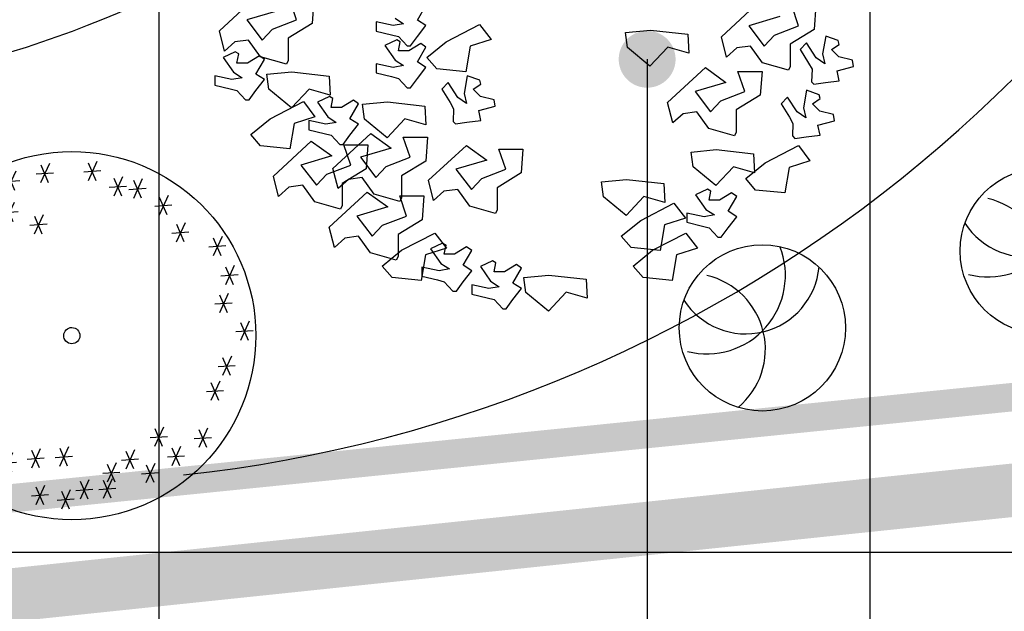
# Model space of a CAD drawing. Header units: millimetres. Extents: x -64078 to -62795, y 13127 to 13405.
# Tile 8 of 51: x -63782 to -63755, y 13212 to 13229. Entities that reach past the tile are written whole.
import ezdxf

# ---------------------------------------------------------------- set-up
doc = ezdxf.new("R2010")
doc.units = ezdxf.units.MM
doc.header["$LTSCALE"] = 1000
doc.header["$MEASUREMENT"] = 0
doc.linetypes.add('ACAD_ISO02W100', pattern=[15, 12, -3])
doc.linetypes.add('DASH', pattern=[0.35, 0.25, -0.1])
for name, color, linetype in [('0植物', 72, 'Continuous'), ('A绿-1', 94, 'Continuous'), ('DIM_LEAD', 3, 'Continuous'), ('dixing', 251, 'ACAD_ISO02W100'), ('DLSS', 4, 'Continuous'), ('PLANT', 100, 'Continuous'), ('SEP', 50, 'Continuous'), ('方格网', 252, 'Continuous')]:
    doc.layers.add(name, color=color, linetype=linetype)
doc.styles.get("Standard").update_dxf_attribs({"font": 'gbenor.shx', "bigfont": 'gbcbig.shx'})

# ---------------------------------------------------------------- blocks, each defined once
blk = doc.blocks.new('女贞')
at = {"layer": 'A绿-1', "color": 111}
for p, q in [((-886, 974.3), (-843.3, 809.6)), ((-437.8, 1001.3), (-541.5, 842.7)), ((-504.9, 1013.5), (-462.2, 848.8)), ((-1215.6, 882.8), (-1319.4, 724.2)), ((-1282.8, 895), (-1240, 730.3)), ((-940.9, 895), (-788.3, 882.8)), ((-818.8, 962.1), (-922.6, 803.5)), ((-614.8, 939.4), (-718.6, 780.8)), ((-681.9, 951.6), (-639.2, 786.9)), ((-559.9, 934.2), (-407.2, 922)), ((-218, 928.1), (-321.8, 769.5)), ((-285.2, 940.3), (-242.4, 775.6)), ((-1337.7, 815.7), (-1185.1, 803.5)), ((-875.5, 826.1), (-979.3, 667.5)), ((-942.7, 838.3), (-899.9, 673.6)), ((-736.9, 872.3), (-584.3, 860.1)), ((-340.1, 861), (-187.5, 848.8)), ((-1587.1, 702.4), (-1434.5, 690.2)), ((-1465, 769.5), (-1568.8, 610.9)), ((-1532.2, 781.7), (-1489.4, 617)), ((-1056.9, 735.5), (-1160.7, 576.9)), ((-1124.1, 747.7), (-1081.3, 583)), ((-997.6, 759), (-845, 746.8)), ((-1725.8, 644.9), (-1829.5, 486.3)), ((-1792.9, 657.1), (-1750.2, 492.4)), ((-1179, 668.4), (-1026.4, 656.2)), ((-478.8, 622.2), (-582.5, 463.6)), ((-545.9, 634.4), (-503.2, 469.7)), ((235.5, 622.2), (131.7, 463.6)), ((168.3, 634.4), (211, 469.7)), ((-1847.9, 577.8), (-1695.2, 565.6)), ((-1340.3, 576.9), (-1444.1, 418.3)), ((-1407.5, 589.1), (-1364.7, 424.4)), ((-600.8, 555.1), (-448.2, 542.9)), ((-351.4, 532.5), (-198.8, 520.3)), ((-229.3, 599.6), (-333.1, 441)), ((-296.5, 611.8), (-253.8, 447.1)), ((-102, 532.5), (50.6, 520.3)), ((20.1, 599.6), (-83.7, 441)), ((-47.1, 611.8), (-4.4, 447.1)), ((113.4, 555.1), (266, 542.9)), ((-1462.4, 509.8), (-1309.8, 497.6)), ((122.1, 407), (18.3, 248.4)), ((54.9, 419.2), (97.7, 254.5)), ((0, 339.9), (152.6, 327.7)), ((405.5, 327.7), (301.7, 169.1)), ((338.4, 339.9), (381.1, 175.2)), ((-2017.9, 181.3), (-1865.3, 169.1)), ((-1895.8, 248.4), (-1999.6, 89.8)), ((-1963, 260.6), (-1920.2, 95.9)), ((283.4, 260.6), (436, 248.4)), ((711.6, 225.7), (607.8, 67.1)), ((644.4, 237.9), (687.2, 73.2)), ((238.1, 90.6), (390.7, 78.4)), ((360.2, 157.7), (256.4, -0.9)), ((293, 169.9), (335.7, 5.2)), ((589.5, 158.6), (742.1, 146.4)), ((-2031.9, 44.4), (-2135.6, -114.2)), ((-2099, 56.6), (-2056.3, -108.1)), ((0, 0), (152.6, -12.2)), ((122.1, 67.1), (18.3, -91.5)), ((54.9, 79.3), (97.7, -85.4)), ((-2153.9, -22.7), (-2001.3, -34.9)), ((484.9, -57.5), (381.1, -216.1)), ((417.7, -45.3), (460.4, -210)), ((666.2, -80.2), (562.5, -238.8)), ((599.1, -68), (641.8, -232.7)), ((362.8, -124.6), (515.4, -136.8)), ((544.2, -147.3), (696.8, -159.5)), ((-2235.9, -238.8), (-2339.7, -397.4)), ((-2303.1, -226.6), (-2260.3, -391.3)), ((201.4, -238.8), (97.7, -397.4)), ((134.3, -226.6), (177, -391.3)), ((-2358, -305.9), (-2205.4, -318.1)), ((79.4, -305.9), (232, -318.1)), ((484.9, -318.1), (381.1, -476.7)), ((417.7, -305.9), (460.4, -470.6)), ((362.8, -385.2), (515.4, -397.4)), ((644.4, -430.5), (687.2, -595.2)), ((-2088.5, -510.7), (-2192.3, -669.3)), ((-2155.7, -498.5), (-2113, -663.2)), ((589.5, -509.8), (742.1, -522)), ((711.6, -442.7), (607.8, -601.3)), ((-2210.6, -577.8), (-2058, -590)), ((238.1, -611.8), (390.7, -624)), ((360.2, -544.7), (256.4, -703.3)), ((293, -532.5), (335.7, -697.2)), ((-2179.2, -748.6), (-2283, -907.2)), ((-2246.4, -736.4), (-2203.6, -901.1)), ((110.7, -725.9), (7, -884.5)), ((43.6, -713.7), (86.3, -878.4)), ((564.2, -759.9), (460.4, -918.5)), ((497.1, -747.7), (539.8, -912.4)), ((-2301.3, -815.7), (-2148.7, -827.9)), ((-11.3, -793), (141.3, -805.2)), ((442.1, -827), (594.7, -839.2)), ((768.3, -839.2), (664.5, -997.8)), ((701.1, -827), (743.9, -991.7)), ((212.8, -929.8), (109, -1088.5)), ((145.6, -917.6), (188.4, -1082.4)), ((646.2, -906.3), (798.8, -918.5)), ((-2111.2, -1020.5), (-2215, -1179.1)), ((-2178.4, -1008.3), (-2135.6, -1173)), ((90.7, -997), (243.3, -1009.2)), ((-2233.3, -1087.6), (-2080.7, -1099.8)), ((518.9, -1088.5), (415.1, -1247.1)), ((451.7, -1076.3), (494.4, -1241)), ((-1805.1, -1190.4), (-1908.9, -1349)), ((-1872.3, -1178.2), (-1829.5, -1342.9)), ((-70.6, -1167.8), (-174.4, -1326.4)), ((-137.8, -1155.6), (-95.1, -1320.3)), ((396.8, -1155.6), (549.4, -1167.8)), ((-1927.2, -1257.5), (-1774.6, -1269.7)), ((-192.7, -1234.9), (-40.1, -1247.1)), ((246.8, -1269.7), (143, -1428.3)), ((179.6, -1257.5), (222.4, -1422.2)), ((124.7, -1336.8), (277.3, -1349)), ((-1691.8, -1451), (-1795.5, -1609.6)), ((-1758.9, -1438.8), (-1716.2, -1603.5)), ((-569.4, -1451), (-673.2, -1609.6)), ((-636.6, -1438.8), (-593.9, -1603.5)), ((-1813.8, -1518.1), (-1661.2, -1530.3)), ((-691.5, -1518.1), (-538.9, -1530.3)), ((-1487.7, -1632.2), (-1591.5, -1790.9)), ((-1554.9, -1620), (-1512.1, -1784.8)), ((-331.4, -1598.3), (-435.1, -1756.9)), ((-398.5, -1586.1), (-355.8, -1750.8)), ((-1609.8, -1699.3), (-1457.2, -1711.6)), ((-1439.7, -1744.7), (-1287.1, -1756.9)), ((-1317.7, -1677.6), (-1421.4, -1836.2)), ((-1384.8, -1665.4), (-1342.1, -1830.1)), ((-453.5, -1665.4), (-300.9, -1677.6)), ((8.7, -1688.9), (-95.1, -1847.5)), ((-58.4, -1676.7), (-15.7, -1841.4)), ((-1180.7, -1835.3), (-1138, -2000)), ((-113.4, -1756), (39.2, -1768.2)), ((-1235.7, -1914.6), (-1083.1, -1926.8)), ((-1113.6, -1847.5), (-1217.4, -2006.1)), ((-694.1, -1892.8), (-797.9, -2051.4)), ((-761.3, -1880.6), (-718.6, -2045.3)), ((-388.1, -1870.2), (-491.8, -2028.8)), ((-455.2, -1858), (-412.5, -2022.7)), ((-816.2, -1959.9), (-663.6, -1972.1)), ((-510.1, -1937.3), (-357.5, -1949.5))]:
    blk.add_line(p, q, dxfattribs=at)
for major_axis, start_param, end_param in [((-1.6, 1635.4), 4.711423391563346, 10.99460869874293), ((-2.1, 72), 4.683630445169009, 10.96681575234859)]:
    blk.add_ellipse((-758.7, -507.2, 752.9), major_axis=major_axis, ratio=1, start_param=start_param, end_param=end_param, dxfattribs=at)
blk = doc.blocks.new('海桐球')
at = {"layer": '0植物', "color": 86}
blk.add_circle((-35, 50), 866, dxfattribs=at)
for centre, radius, start, end in [((-755, 131), 766, 282.5369, 64.5253), ((-747, -303), 817, 325.3925, 91.4177), ((-88, -738), 789, 19.6513, 146.595)]:
    blk.add_arc(centre, radius, start, end, dxfattribs=at)
blk = doc.blocks.new('A$C731A4ECB')
at = {"layer": 'PLANT'}
for p, q in [((518, 7063, -10549), (1471, 7945, -10549)), ((2467, 7341, -10549), (2293, 7852, -10549)), ((2900, 7852, -10549), (2857, 7248, -10549)), ((5510, 7336, -10549), (5726, 7708, -10549)), ((13174, 6912, -10549), (14127, 7794, -10549)), ((15123, 7191, -10549), (14949, 7702, -10549)), ((15556, 7702, -10549), (15513, 7098, -10549)), ((1990, 7573, -10549), (1211, 7341, -10549)), ((1211, 7341, -10549), (1600, 6831, -10549)), ((1861, 7110, -10549), (2467, 7341, -10549)), ((2857, 7248, -10549), (2251, 6878, -10549)), ((4903, 7197, -10549), (4471, 7291, -10549)), ((4471, 7291, -10549), (4471, 7058, -10549)), ((5164, 7244, -10549), (4903, 7197, -10549)), ((4947, 7383, -10549), (5164, 7244, -10549)), ((5726, 7197, -10549), (5510, 7336, -10549)), ((6240, 6792, -10549), (7080, 7225, -10549)), ((7080, 7225, -10549), (7369, 6843, -10549)), ((14646, 7423, -10549), (13867, 7191, -10549)), ((648, 6553, -10549), (518, 7063, -10549)), ((1600, 6831, -10549), (1861, 7110, -10549)), ((4471, 7058, -10549), (4860, 6966, -10549)), ((4860, 6966, -10549), (5033, 6919, -10549)), ((5510, 6919, -10549), (5726, 7197, -10549)), ((10756, 7024, -10549), (11387, 7084, -10549)), ((10804, 6646, -10549), (10756, 7024, -10549)), ((11387, 7084, -10549), (12326, 6978, -10549)), ((12326, 6978, -10549), (12355, 6500, -10549)), ((13867, 7191, -10549), (14256, 6680, -10549)), ((14256, 6680, -10549), (14517, 6959, -10549)), ((14517, 6959, -10549), (15123, 7191, -10549)), ((15513, 7098, -10549), (14907, 6727, -10549)), ((908, 6785, -10549), (648, 6553, -10549)), ((1255, 6831, -10549), (908, 6785, -10549)), ((1558, 6413, -10549), (1255, 6831, -10549)), ((2251, 6878, -10549), (2251, 6321, -10549)), ((4991, 6839, -10549), (4687, 6699, -10549)), ((5077, 6792, -10549), (4991, 6839, -10549)), ((5033, 6919, -10549), (5250, 6687, -10549)), ((5033, 6561, -10549), (5077, 6792, -10549)), ((5597, 6746, -10549), (5294, 6561, -10549)), ((5337, 6687, -10549), (5510, 6919, -10549)), ((5726, 6653, -10549), (5597, 6746, -10549)), ((5749, 6392, -10549), (6240, 6792, -10549)), ((7369, 6843, -10549), (6843, 6677, -10549)), ((13304, 6402, -10549), (13174, 6912, -10549)), ((14907, 6727, -10549), (14907, 6170, -10549)), ((15325, 6759, -10549), (15161, 6595, -10549)), ((15565, 6387, -10549), (15325, 6759, -10549)), ((15806, 6933, -10549), (15727, 6488, -10549)), ((16119, 6818, -10549), (15806, 6933, -10549)), ((15953, 6591, -10549), (16147, 6723, -10549)), ((16147, 6723, -10549), (16119, 6818, -10549)), ((921, 6532, -10549), (617, 6392, -10549)), ((1007, 6485, -10549), (921, 6532, -10549)), ((963, 6254, -10549), (1007, 6485, -10549)), ((4687, 6699, -10549), (4947, 6329, -10549)), ((5294, 6561, -10549), (5033, 6561, -10549)), ((5250, 6687, -10549), (5337, 6687, -10549)), ((5510, 6282, -10549), (5726, 6653, -10549)), ((6843, 6677, -10549), (6732, 6030, -10549)), ((11374, 6177, -10549), (10804, 6646, -10549)), ((11824, 6653, -10549), (11374, 6177, -10549)), ((12355, 6500, -10549), (11824, 6653, -10549)), ((13564, 6634, -10549), (13304, 6402, -10549)), ((13910, 6680, -10549), (13564, 6634, -10549)), ((14214, 6263, -10549), (13910, 6680, -10549)), ((15161, 6595, -10549), (15371, 6254, -10549)), ((15727, 6488, -10549), (15782, 6236, -10549)), ((16137, 6407, -10549), (15953, 6591, -10549)), ((617, 6392, -10549), (877, 6022, -10549)), ((1224, 6254, -10549), (963, 6254, -10549)), ((1527, 6439, -10549), (1224, 6254, -10549)), ((1440, 5975, -10549), (1656, 6347, -10549)), ((1656, 6347, -10549), (1527, 6439, -10549)), ((2207, 6228, -10549), (1558, 6413, -10549)), ((2251, 6321, -10549), (2207, 6228, -10549)), ((4903, 6142, -10549), (4471, 6236, -10549)), ((4471, 6236, -10549), (4471, 6004, -10549)), ((4947, 6329, -10549), (5164, 6189, -10549)), ((5726, 6142, -10549), (5510, 6282, -10549)), ((5998, 6105, -10549), (5749, 6392, -10549)), ((14863, 6077, -10549), (14214, 6263, -10549)), ((15371, 6254, -10549), (15460, 6098, -10549)), ((15782, 6236, -10549), (15565, 6387, -10549)), ((16482, 6323, -10549), (16137, 6407, -10549)), ((16508, 6166, -10549), (16482, 6323, -10549)), ((877, 6022, -10549), (1094, 5882, -10549)), ((1656, 5835, -10549), (1440, 5975, -10549)), ((1716, 5969, -10549), (2347, 6029, -10549)), ((1764, 5592, -10549), (1716, 5969, -10549)), ((2347, 6029, -10549), (3286, 5924, -10549)), ((4471, 6004, -10549), (4860, 5911, -10549)), ((5164, 6189, -10549), (4903, 6142, -10549)), ((5510, 5864, -10549), (5726, 6142, -10549)), ((6732, 6030, -10549), (5998, 6105, -10549)), ((11818, 5255, -10549), (12771, 6137, -10549)), ((12771, 6137, -10549), (13290, 5765, -10549)), ((13593, 6044, -10549), (14200, 6044, -10549)), ((13767, 5533, -10549), (13593, 6044, -10549)), ((14200, 6044, -10549), (14157, 5441, -10549)), ((14907, 6170, -10549), (14863, 6077, -10549)), ((15460, 6098, -10549), (15449, 5781, -10549)), ((16092, 6057, -10549), (16508, 6166, -10549)), ((16147, 5805, -10549), (16092, 6057, -10549)), ((833, 5835, -10549), (401, 5929, -10549)), ((401, 5929, -10549), (401, 5697, -10549)), ((1094, 5882, -10549), (833, 5835, -10549)), ((1440, 5557, -10549), (1656, 5835, -10549)), ((3286, 5924, -10549), (3315, 5446, -10549)), ((4860, 5911, -10549), (5033, 5864, -10549)), ((5033, 5864, -10549), (5250, 5632, -10549)), ((5337, 5632, -10549), (5510, 5864, -10549)), ((6289, 5760, -10549), (6125, 5596, -10549)), ((6528, 5388, -10549), (6289, 5760, -10549)), ((6770, 5934, -10549), (6691, 5489, -10549)), ((7083, 5819, -10549), (6770, 5934, -10549)), ((6916, 5592, -10549), (7111, 5724, -10549)), ((7111, 5724, -10549), (7083, 5819, -10549)), ((13290, 5765, -10549), (12511, 5533, -10549)), ((15449, 5781, -10549), (15510, 5720, -10549)), ((15510, 5720, -10549), (15797, 5762, -10549)), ((15797, 5762, -10549), (16147, 5805, -10549)), ((401, 5697, -10549), (790, 5604, -10549)), ((790, 5604, -10549), (963, 5557, -10549)), ((963, 5557, -10549), (1180, 5325, -10549)), ((1267, 5325, -10549), (1440, 5557, -10549)), ((2334, 5123, -10549), (1764, 5592, -10549)), ((2784, 5599, -10549), (2334, 5123, -10549)), ((3315, 5446, -10549), (2784, 5599, -10549)), ((5250, 5632, -10549), (5337, 5632, -10549)), ((6125, 5596, -10549), (6335, 5255, -10549)), ((6691, 5489, -10549), (6746, 5237, -10549)), ((7101, 5408, -10549), (6916, 5592, -10549)), ((12511, 5533, -10549), (12900, 5023, -10549)), ((13161, 5302, -10549), (13767, 5533, -10549)), ((15324, 5567, -10549), (15245, 5122, -10549)), ((15637, 5452, -10549), (15324, 5567, -10549)), ((1180, 5325, -10549), (1267, 5325, -10549)), ((1799, 4849, -10549), (2639, 5282, -10549)), ((2639, 5282, -10549), (2928, 4900, -10549)), ((3293, 5407, -10549), (2989, 5268, -10549)), ((2989, 5268, -10549), (3249, 4897, -10549)), ((3379, 5360, -10549), (3293, 5407, -10549)), ((3335, 5129, -10549), (3379, 5360, -10549)), ((3899, 5314, -10549), (3596, 5129, -10549)), ((3811, 4850, -10549), (4028, 5222, -10549)), ((4028, 5222, -10549), (3899, 5314, -10549)), ((4127, 5216, -10549), (4758, 5276, -10549)), ((4175, 4838, -10549), (4127, 5216, -10549)), ((4758, 5276, -10549), (5697, 5170, -10549)), ((6335, 5255, -10549), (6424, 5099, -10549)), ((6746, 5237, -10549), (6528, 5388, -10549)), ((7446, 5324, -10549), (7101, 5408, -10549)), ((7472, 5167, -10549), (7446, 5324, -10549)), ((11948, 4745, -10549), (11818, 5255, -10549)), ((12900, 5023, -10549), (13161, 5302, -10549)), ((14157, 5441, -10549), (13551, 5070, -10549)), ((14843, 5393, -10549), (14679, 5229, -10549)), ((14679, 5229, -10549), (14889, 4888, -10549)), ((15082, 5021, -10549), (14843, 5393, -10549)), ((15470, 5225, -10549), (15665, 5357, -10549)), ((15654, 5041, -10549), (15470, 5225, -10549)), ((15665, 5357, -10549), (15637, 5452, -10549)), ((3596, 5129, -10549), (3335, 5129, -10549)), ((5697, 5170, -10549), (5726, 4692, -10549)), ((6424, 5099, -10549), (6413, 4782, -10549)), ((7056, 5058, -10549), (7472, 5167, -10549)), ((7110, 4806, -10549), (7056, 5058, -10549)), ((12208, 4977, -10549), (11948, 4745, -10549)), ((12554, 5023, -10549), (12208, 4977, -10549)), ((12858, 4605, -10549), (12554, 5023, -10549)), ((13551, 5070, -10549), (13551, 4513, -10549)), ((15300, 4870, -10549), (15082, 5021, -10549)), ((15245, 5122, -10549), (15300, 4870, -10549)), ((16000, 4957, -10549), (15654, 5041, -10549)), ((1308, 4449, -10549), (1799, 4849, -10549)), ((2402, 4733, -10549), (2291, 4087, -10549)), ((2928, 4900, -10549), (2402, 4733, -10549)), ((3205, 4711, -10549), (2773, 4804, -10549)), ((2773, 4804, -10549), (2773, 4572, -10549)), ((3466, 4757, -10549), (3205, 4711, -10549)), ((3249, 4897, -10549), (3466, 4757, -10549)), ((4028, 4711, -10549), (3811, 4850, -10549)), ((4745, 4369, -10549), (4175, 4838, -10549)), ((5195, 4845, -10549), (4745, 4369, -10549)), ((5726, 4692, -10549), (5195, 4845, -10549)), ((6413, 4782, -10549), (6474, 4721, -10549)), ((6474, 4721, -10549), (6761, 4763, -10549)), ((6761, 4763, -10549), (7110, 4806, -10549)), ((14889, 4888, -10549), (14978, 4732, -10549)), ((14978, 4732, -10549), (14967, 4415, -10549)), ((15610, 4691, -10549), (16026, 4800, -10549)), ((16026, 4800, -10549), (16000, 4957, -10549)), ((2773, 4572, -10549), (3162, 4479, -10549)), ((3162, 4479, -10549), (3335, 4433, -10549)), ((3381, 3598, -10549), (4334, 4480, -10549)), ((3811, 4433, -10549), (4028, 4711, -10549)), ((4334, 4480, -10549), (4853, 4108, -10549)), ((13507, 4420, -10549), (12858, 4605, -10549)), ((13551, 4513, -10549), (13507, 4420, -10549)), ((15664, 4439, -10549), (15610, 4691, -10549)), ((1557, 4162, -10549), (1308, 4449, -10549)), ((1883, 3402, -10549), (2836, 4284, -10549)), ((2836, 4284, -10549), (3355, 3912, -10549)), ((3335, 4433, -10549), (3552, 4200, -10549)), ((3638, 4200, -10549), (3811, 4433, -10549)), ((5156, 4387, -10549), (5762, 4387, -10549)), ((5330, 3876, -10549), (5156, 4387, -10549)), ((5762, 4387, -10549), (5720, 3783, -10549)), ((14967, 4415, -10549), (15028, 4354, -10549)), ((15028, 4354, -10549), (15315, 4396, -10549)), ((15315, 4396, -10549), (15664, 4439, -10549)), ((2291, 4087, -10549), (1557, 4162, -10549)), ((3552, 4200, -10549), (3638, 4200, -10549)), ((3659, 4191, -10549), (4265, 4191, -10549)), ((3833, 3680, -10549), (3659, 4191, -10549)), ((4853, 4108, -10549), (4073, 3876, -10549)), ((4265, 4191, -10549), (4222, 3587, -10549)), ((5791, 3297, -10549), (6745, 4178, -10549)), ((6745, 4178, -10549), (7263, 3807, -10549)), ((7567, 4086, -10549), (8173, 4086, -10549)), ((7741, 3575, -10549), (7567, 4086, -10549)), ((8173, 4086, -10549), (8130, 3482, -10549)), ((12414, 4010, -10549), (13044, 4070, -10549)), ((12461, 3633, -10549), (12414, 4010, -10549)), ((13044, 4070, -10549), (13983, 3965, -10549)), ((14280, 3739, -10549), (15120, 4172, -10549)), ((15120, 4172, -10549), (15409, 3790, -10549)), ((3355, 3912, -10549), (2576, 3680, -10549)), ((4073, 3876, -10549), (4463, 3366, -10549)), ((4724, 3645, -10549), (5330, 3876, -10549)), ((5720, 3783, -10549), (5113, 3413, -10549)), ((7263, 3807, -10549), (6484, 3575, -10549)), ((13789, 3339, -10549), (14280, 3739, -10549)), ((13983, 3965, -10549), (14012, 3487, -10549)), ((15409, 3790, -10549), (14883, 3623, -10549)), ((2576, 3680, -10549), (2966, 3170, -10549)), ((3226, 3449, -10549), (3833, 3680, -10549)), ((3511, 3088, -10549), (3381, 3598, -10549)), ((4222, 3587, -10549), (3616, 3216, -10549)), ((4463, 3366, -10549), (4724, 3645, -10549)), ((6484, 3575, -10549), (6874, 3064, -10549)), ((7134, 3343, -10549), (7741, 3575, -10549)), ((8130, 3482, -10549), (7524, 3111, -10549)), ((13031, 3164, -10549), (12461, 3633, -10549)), ((13482, 3640, -10549), (13031, 3164, -10549)), ((14012, 3487, -10549), (13482, 3640, -10549)), ((14883, 3623, -10549), (14772, 2977, -10549)), ((2013, 2892, -10549), (1883, 3402, -10549)), ((2966, 3170, -10549), (3226, 3449, -10549)), ((3770, 3320, -10549), (3511, 3088, -10549)), ((4117, 3366, -10549), (3770, 3320, -10549)), ((4420, 2948, -10549), (4117, 3366, -10549)), ((5113, 3413, -10549), (5113, 2855, -10549)), ((5921, 2786, -10549), (5791, 3297, -10549)), ((6874, 3064, -10549), (7134, 3343, -10549)), ((10154, 3257, -10549), (10784, 3317, -10549)), ((10201, 2880, -10549), (10154, 3257, -10549)), ((10784, 3317, -10549), (11723, 3212, -10549)), ((14038, 3052, -10549), (13789, 3339, -10549)), ((2273, 3124, -10549), (2013, 2892, -10549)), ((2620, 3170, -10549), (2273, 3124, -10549)), ((2923, 2752, -10549), (2620, 3170, -10549)), ((3290, 2116, -10549), (4244, 2998, -10549)), ((3616, 3216, -10549), (3616, 2659, -10549)), ((4244, 2998, -10549), (4762, 2626, -10549)), ((6181, 3019, -10549), (5921, 2786, -10549)), ((6528, 3064, -10549), (6181, 3019, -10549)), ((6831, 2647, -10549), (6528, 3064, -10549)), ((7524, 3111, -10549), (7524, 2554, -10549)), ((11723, 3212, -10549), (11752, 2734, -10549)), ((12825, 3072, -10549), (12522, 2933, -10549)), ((12912, 3025, -10549), (12825, 3072, -10549)), ((12868, 2794, -10549), (12912, 3025, -10549)), ((13432, 2979, -10549), (13128, 2794, -10549)), ((13561, 2887, -10549), (13432, 2979, -10549)), ((14772, 2977, -10549), (14038, 3052, -10549)), ((3572, 2567, -10549), (2923, 2752, -10549)), ((5070, 2763, -10549), (4420, 2948, -10549)), ((5066, 2905, -10549), (5672, 2905, -10549)), ((5240, 2394, -10549), (5066, 2905, -10549)), ((5113, 2855, -10549), (5070, 2763, -10549)), ((5672, 2905, -10549), (5629, 2302, -10549)), ((10771, 2411, -10549), (10201, 2880, -10549)), ((11222, 2887, -10549), (10771, 2411, -10549)), ((11752, 2734, -10549), (11222, 2887, -10549)), ((12522, 2933, -10549), (12782, 2562, -10549)), ((13128, 2794, -10549), (12868, 2794, -10549)), ((13344, 2515, -10549), (13561, 2887, -10549)), ((3616, 2659, -10549), (3572, 2567, -10549)), ((4762, 2626, -10549), (3983, 2394, -10549)), ((7480, 2461, -10549), (6831, 2647, -10549)), ((7524, 2554, -10549), (7480, 2461, -10549)), ((11141, 2287, -10549), (11980, 2721, -10549)), ((11980, 2721, -10549), (12270, 2339, -10549)), ((12782, 2562, -10549), (12998, 2422, -10549)), ((13561, 2376, -10549), (13344, 2515, -10549)), ((3983, 2394, -10549), (4373, 1884, -10549)), ((4633, 2163, -10549), (5240, 2394, -10549)), ((5629, 2302, -10549), (5023, 1931, -10549)), ((10649, 1888, -10549), (11141, 2287, -10549)), ((12270, 2339, -10549), (11743, 2172, -10549)), ((12738, 2376, -10549), (12305, 2469, -10549)), ((12305, 2469, -10549), (12305, 2237, -10549)), ((12305, 2237, -10549), (12695, 2144, -10549)), ((12998, 2422, -10549), (12738, 2376, -10549)), ((13344, 2098, -10549), (13561, 2376, -10549)), ((3420, 1606, -10549), (3290, 2116, -10549)), ((4373, 1884, -10549), (4633, 2163, -10549)), ((11743, 2172, -10549), (11632, 1526, -10549)), ((12695, 2144, -10549), (12868, 2098, -10549)), ((12868, 2098, -10549), (13085, 1865, -10549)), ((13171, 1865, -10549), (13344, 2098, -10549)), ((3680, 1838, -10549), (3420, 1606, -10549)), ((4027, 1884, -10549), (3680, 1838, -10549)), ((4330, 1467, -10549), (4027, 1884, -10549)), ((5023, 1931, -10549), (5023, 1374, -10549)), ((5114, 1534, -10549), (5954, 1967, -10549)), ((5954, 1967, -10549), (6243, 1586, -10549)), ((10898, 1600, -10549), (10649, 1888, -10549)), ((11442, 1534, -10549), (12282, 1967, -10549)), ((12282, 1967, -10549), (12571, 1586, -10549)), ((13085, 1865, -10549), (13171, 1865, -10549)), ((4623, 1135, -10549), (5114, 1534, -10549)), ((6243, 1586, -10549), (5717, 1419, -10549)), ((6147, 1711, -10549), (5844, 1572, -10549)), ((5844, 1572, -10549), (6103, 1201, -10549)), ((6233, 1664, -10549), (6147, 1711, -10549)), ((6190, 1433, -10549), (6233, 1664, -10549)), ((6753, 1618, -10549), (6450, 1433, -10549)), ((6666, 1154, -10549), (6882, 1526, -10549)), ((6882, 1526, -10549), (6753, 1618, -10549)), ((11632, 1526, -10549), (10898, 1600, -10549)), ((10951, 1135, -10549), (11442, 1534, -10549)), ((12571, 1586, -10549), (12044, 1419, -10549)), ((4979, 1281, -10549), (4330, 1467, -10549)), ((5023, 1374, -10549), (4979, 1281, -10549)), ((5717, 1419, -10549), (5606, 773, -10549)), ((6450, 1433, -10549), (6190, 1433, -10549)), ((7401, 1264, -10549), (7098, 1125, -10549)), ((7488, 1217, -10549), (7401, 1264, -10549)), ((12044, 1419, -10549), (11934, 773, -10549)), ((4872, 847, -10549), (4623, 1135, -10549)), ((6059, 1015, -10549), (5627, 1108, -10549)), ((5627, 1108, -10549), (5627, 876, -10549)), ((6320, 1061, -10549), (6059, 1015, -10549)), ((6103, 1201, -10549), (6320, 1061, -10549)), ((6882, 1015, -10549), (6666, 1154, -10549)), ((6666, 737, -10549), (6882, 1015, -10549)), ((7098, 1125, -10549), (7358, 754, -10549)), ((7444, 986, -10549), (7488, 1217, -10549)), ((8008, 1171, -10549), (7704, 986, -10549)), ((7920, 707, -10549), (8137, 1079, -10549)), ((8137, 1079, -10549), (8008, 1171, -10549)), ((11200, 847, -10549), (10951, 1135, -10549)), ((5606, 773, -10549), (4872, 847, -10549)), ((5627, 876, -10549), (6017, 783, -10549)), ((6017, 783, -10549), (6190, 737, -10549)), ((7358, 754, -10549), (7574, 614, -10549)), ((7704, 986, -10549), (7444, 986, -10549)), ((8195, 846, -10549), (8826, 906, -10549)), ((8243, 469, -10549), (8195, 846, -10549)), ((8826, 906, -10549), (9765, 801, -10549)), ((9765, 801, -10549), (9794, 323, -10549)), ((11934, 773, -10549), (11200, 847, -10549)), ((6190, 737, -10549), (6406, 504, -10549)), ((6406, 504, -10549), (6493, 504, -10549)), ((6493, 504, -10549), (6666, 737, -10549)), ((7314, 568, -10549), (6881, 661, -10549)), ((6881, 661, -10549), (6881, 429, -10549)), ((7574, 614, -10549), (7314, 568, -10549)), ((8137, 568, -10549), (7920, 707, -10549)), ((7920, 290, -10549), (8137, 568, -10549)), ((6881, 429, -10549), (7271, 336, -10549)), ((7271, 336, -10549), (7444, 290, -10549)), ((7444, 290, -10549), (7661, 57, -10549)), ((7747, 57, -10549), (7920, 290, -10549)), ((8813, 0, -10549), (8243, 469, -10549)), ((9263, 476, -10549), (8813, 0, -10549)), ((9794, 323, -10549), (9263, 476, -10549)), ((7661, 57, -10549), (7747, 57, -10549))]:
    blk.add_line(p, q, dxfattribs=at)
at = {"layer": 'PLANT', "width": 0.8, "flags": 9}
for tag, p in [('XSIZE', (8458, 8121, -10549)), ('YSIZE', (8458, 8078, -10549))]:
    blk.add_attdef(tag, p, '', height=3.36, dxfattribs=at)
blk = doc.blocks.new('榉树')
at = {"layer": 'PLANT', "xscale": 0.26, "yscale": 0.26, "zscale": 0.26}
blk.add_blockref('A$C731A4ECB', (0, 0, -10548.6), dxfattribs=at)

msp = doc.modelspace()

# ---------------------------------------------------------------- linework, layer by layer
at = {"color": 1, "linetype": 'DASH', "ltscale": 0.05, "const_width": 1.5, "flags": 128}
msp.add_lwpolyline([(-64038.542, 13204.884), (-63895.092, 13197.371), (-63800.506, 13210.7), (-63751.729, 13215.805), (-63725.678, 13230.88), (-63707.677, 13255.675), (-63810.609, 13373.771), (-64025.417, 13364.851), (-64038.542, 13364.851)], close=True, dxfattribs=at)
at = {"layer": 'DIM_LEAD', "linetype": 'Continuous'}
msp.add_line((-63764.818, 13227.635, 0.189), (-63764.818, 13196.561, 0.189), dxfattribs=at)
at = {"layer": 'DIM_LEAD', "linetype": 'Continuous', "const_width": 0.8, "elevation": 0.189}
msp.add_lwpolyline([(-63764.69, 13228.014, 1), (-63764.946, 13227.256, 1)], format="xyb", close=True, dxfattribs=at)
at = {"layer": 'dixing', "linetype": 'ByBlock', "ltscale": 60, "elevation": -3.556, "flags": 128}
msp.add_lwpolyline([(-63825.45, 13356.729, 0.048162), (-63835.614, 13290.797, 0.203241), (-63813.844, 13235.967, 0.516041), (-63764.343, 13243.238, -0.131265), (-63731.524, 13280.911, 1.538134)], format="xyb", dxfattribs=at)
at = {"layer": 'dixing', "linetype": 'ByBlock', "ltscale": 60}
msp.add_arc((-63782.082, 13254.779), 39.067, 276.2095, 343.2161, dxfattribs=at)
at = {"layer": 'DLSS', "linetype": 'Continuous', "const_width": 0.8, "flags": 128}
msp.add_lwpolyline([(-63726.727, 13232.779), (-63752.599, 13218.327), (-63785.583, 13214.993), (-63860.284, 13204.781, -0.454591), (-63887.535, 13228.56), (-63887.535, 13335.453)], format="xyb", dxfattribs=at)
at = {"layer": '方格网'}
for p, q in [((-63778.542, 13173.771), (-63778.542, 13380.854)), ((-63758.542, 13173.771), (-63758.542, 13380.854)), ((-64058.542, 13213.771), (-63698.542, 13213.771))]:
    msp.add_line(p, q, dxfattribs=at)

# ---------------------------------------------------------------- block references
at = {"layer": '0植物', "xscale": 0.002700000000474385, "yscale": 0.002699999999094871, "zscale": 0.002699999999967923, "rotation": 290.1977628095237}
for p in [(-63753.768, 13222.107), (-63761.671, 13219.943)]:
    msp.add_blockref('海桐球', p, dxfattribs=at)
at = {"layer": 'A绿-1', "xscale": 0.003165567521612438, "yscale": 0.003165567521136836, "zscale": 0.003165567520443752, "rotation": 188.7143835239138}
msp.add_blockref('女贞', (-63783.131, 13217.91), dxfattribs=at)
at = {"layer": 'SEP', "color": 7, "xscale": 0.004290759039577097, "yscale": 0.004290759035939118, "zscale": 0.004290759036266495}
msp.add_blockref('榉树', (-63777.428, 13220.552), dxfattribs=at)

doc.saveas('drawing.dxf')
